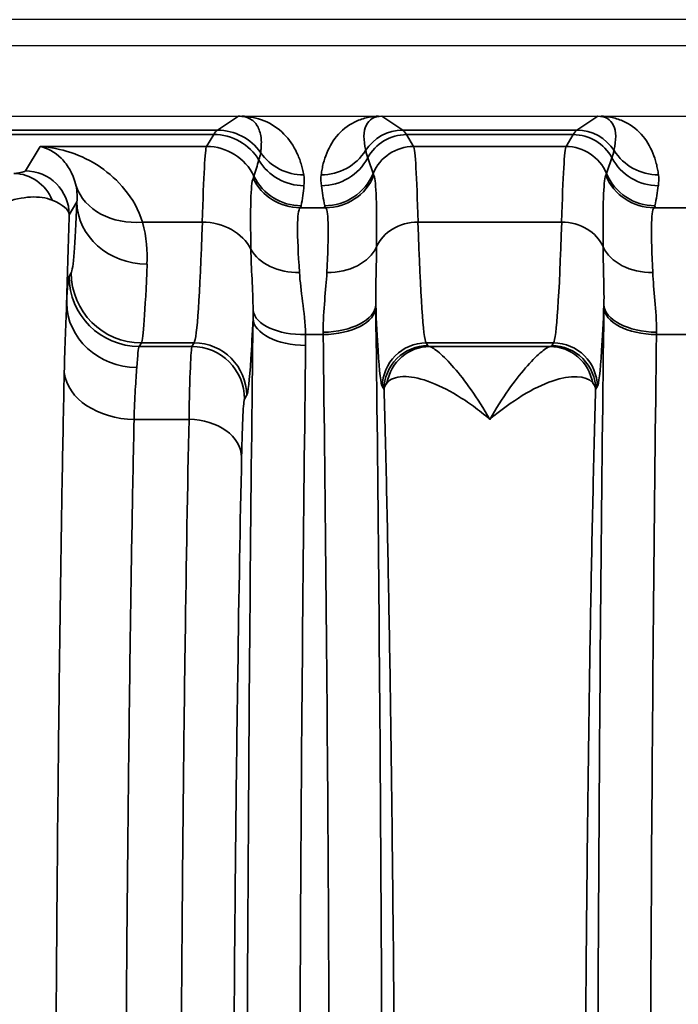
# Model space of a CAD drawing. Header units: millimetres. Extents: x 399 to 6233, y -1870 to 1602.
# Tile 165 of 256: x 5436.45 to 5443.96, y -546.9 to -535.67. Entities that reach past the tile are written whole.
import ezdxf

# ---------------------------------------------------------------- set-up
doc = ezdxf.new("R2010")
doc.units = ezdxf.units.MM
doc.layers.add('可見 (ISO)', color=7, linetype='Continuous', lineweight=25)
doc.layers.add('窄部可見 (ISO)', color=7, linetype='Continuous', lineweight=35)

msp = doc.modelspace()

# ---------------------------------------------------------------- linework, layer by layer
at = {"layer": '可見 (ISO)'}
for p, q in [((5503.059, -535.673), (5390.059, -535.673)), ((5498.809, -535.973), (5394.309, -535.973)), ((5394.309, -536.773), (5498.809, -536.773)), ((5438.55, -537.423), (5438.55, -537.423)), ((5440.969, -537.423), (5440.969, -537.423)), ((5442.649, -537.423), (5442.649, -537.423)), ((5437.724, -541.673), (5437.724, -541.673))]:
    msp.add_line(p, q, dxfattribs=at)
for points, knots in [([(5438.942, -536.774), (5438.942, -536.774), (5438.942, -536.774), (5438.942, -536.774), (5438.942, -536.774), (5438.942, -536.774), (5438.942, -536.774), (5438.943, -536.774), (5438.946, -536.774), (5438.953, -536.774), (5438.956, -536.773), (5438.966, -536.773), (5438.973, -536.773), (5438.979, -536.773)], [-0.00514611, -0.00514611, -0.00514611, -0.00514611, -0.004810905, -0.004810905, -0.004628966, -0.004628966, -0.004600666, -0.004600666, -0.003063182, -0.003063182, -0.002040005, -0.002040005, 0, 0, 0, 0]), ([(5440.54, -536.773), (5440.547, -536.773), (5440.554, -536.773), (5440.561, -536.773), (5440.566, -536.774), (5440.572, -536.774), (5440.576, -536.774)], [0.00000000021, 0.00000000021, 0.00000000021, 0.00000000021, 0.00002113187, 0.00002113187, 0.00002113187, 0.0000394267, 0.0000394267, 0.0000394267, 0.0000394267]), ([(5443.042, -536.774), (5443.047, -536.774), (5443.054, -536.773), (5443.061, -536.773), (5443.066, -536.773), (5443.072, -536.773), (5443.078, -536.773)], [-0.00000491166, -0.00000491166, -0.00000491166, -0.00000491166, 0.00001772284, 0.00001772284, 0.00001772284, 0.00003506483, 0.00003506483, 0.00003506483, 0.00003506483])]:
    msp.add_open_spline(points, degree=3, knots=knots, dxfattribs=at)
at = {"layer": '窄部可見 (ISO)'}
for p, q in [((5438.703, -536.933), (5438.942, -536.774)), ((5440.576, -536.774), (5440.815, -536.933)), ((5442.803, -536.933), (5443.042, -536.774)), ((5434.315, -536.933), (5438.703, -536.933)), ((5438.66, -536.984), (5434.358, -536.984)), ((5438.578, -537.119), (5438.66, -536.984)), ((5440.815, -536.933), (5442.803, -536.933)), ((5442.76, -536.984), (5440.858, -536.984)), ((5440.858, -536.984), (5440.939, -537.119)), ((5442.678, -537.119), (5442.76, -536.984)), ((5436.511, -537.397), (5436.678, -537.119)), ((5436.678, -537.119), (5438.578, -537.119)), ((5440.939, -537.119), (5442.678, -537.119)), ((5437.099, -537.752), (5437.011, -537.897)), ((5439.646, -537.818), (5439.936, -537.818)), ((5443.682, -537.818), (5444.236, -537.818)), ((5437.848, -537.981), (5438.53, -537.981)), ((5440.989, -537.981), (5442.629, -537.981)), ((5437.01, -538.6), (5437.034, -538.56)), ((5436.982, -538.902), (5436.982, -538.904)), ((5439.908, -539.264), (5439.707, -539.264)), ((5444.208, -539.264), (5443.709, -539.264)), ((5437.834, -539.36), (5437.81, -539.4)), ((5438.435, -539.36), (5437.834, -539.36)), ((5438.411, -539.4), (5438.435, -539.36)), ((5442.535, -539.36), (5441.083, -539.36)), ((5441.083, -539.36), (5441.102, -539.391)), ((5442.516, -539.391), (5442.535, -539.36)), ((5437.81, -539.4), (5438.411, -539.4)), ((5441.123, -539.4), (5442.495, -539.4)), ((5440.602, -539.891), (5440.583, -539.859)), ((5443.035, -539.859), (5443.016, -539.891)), ((5439.035, -539.959), (5439.011, -540)), ((5438.378, -540.231), (5437.751, -540.231)), ((5437.708, -542.673), (5437.708, -542.673))]:
    msp.add_line(p, q, dxfattribs=at)
for centre, major_axis, ratio, start_param, end_param in [((5441.09, -537.616), (0.641, -0.802), 0.399262, 2.832426, 3.839089), ((5442.528, -537.616), (-0.641, -0.802), 0.399262, 2.444096, 3.45076), ((5438.732, -636.966), (0, 100.043), 0.020817, 0.01396, 0.034899), ((5438.66, -537.583), (-0.515, 0.309), 0.999172, 4.221065, 5.252328), ((5438.703, -537.533), (-0.333, 0.499), 0.999683, 4.734949, 5.695074), ((5440.815, -537.433), (-0.277, -0.416), 0.999683, 3.729704, 4.736367), ((5440.858, -537.484), (-0.429, -0.257), 0.999172, 4.17245, 5.254458), ((5440.785, -636.966), (0, 100.043), 0.020838, 6.248286, 6.269226), ((5442.832, -636.966), (0, 100.043), 0.020838, 0.01396, 0.034899), ((5442.76, -537.484), (0.429, -0.257), 0.999172, 1.028727, 2.110736), ((5442.803, -537.433), (0.277, -0.416), 0.999683, 1.546818, 2.553481), ((5438.576, -541.233), (-0.005, -4.117), 0.020059, 3.179659, 3.801677), ((5438.578, -537.719), (-0.515, 0.309), 0.999172, 4.133206, 5.252328), ((5440.939, -537.619), (-0.429, -0.257), 0.999172, 4.17245, 5.347743), ((5440.942, -541.233), (0.005, -4.117), 0.020515, 2.481507, 3.103525), ((5442.676, -541.233), (-0.005, -4.117), 0.020515, 3.17966, 3.801678), ((5442.678, -537.619), (0.429, -0.257), 0.999172, 0.935442, 2.110736), ((5439.686, -536.845), (-0.591, -0.105), 0.998218, 0.435215, 1.395105), ((5439.885, -536.845), (-0.595, 0.075), 0.998245, 1.696485, 2.702846), ((5439.887, -536.968), (-0.594, -0.083), 0.998238, 1.431986, 2.513646), ((8568.339, -534.226), (-3128.282, -0.854), 0.045755, 0.015157, 0.016397), ((2315.279, -534.226), (3128.282, -0.854), 0.045755, 6.266788, 6.268029), ((5443.731, -536.968), (0.594, -0.083), 0.998238, 3.769539, 4.851199), ((5443.733, -536.845), (0.595, 0.075), 0.998245, 3.58034, 4.5867), ((2579.188, -534.714), (2860.258, -0.716), 0.046839, 6.268046, 6.269403), ((5439.689, -536.968), (-0.596, 0.067), 0.99825, 0.651925, 1.682859), ((5436.381, -537.927), (-0.055, 0.497), 0.952368, 5.00826, 6.168491), ((5434.947, -545.057), (4.172, 7.61), 0.009939, 6.191319, 6.234418), ((5439.658, -537.196), (-0.593, 0.094), 0.998229, 0.609389, 1.728149), ((5439.925, -537.196), (-0.59, -0.11), 0.998212, 1.386797, 2.56171), ((5439.936, -537.219), (-0.477, -0.364), 0.997266, 0.919263, 2.088334), ((5443.489, -545.244), (-3.014, 7.827), 0.001618, 0.049009, 0.09405), ((5440.128, -545.244), (3.014, 7.827), 0.001618, 6.189135, 6.234176), ((5443.682, -537.219), (0.477, -0.364), 0.997266, 4.194851, 5.363923), ((5443.693, -537.196), (0.59, -0.11), 0.998212, 3.721475, 4.896388), ((5437.848, -537.319), (-0.77, -0.217), 0.816863, 0.053432, 1.344647), ((5439.646, -537.219), (-0.462, 0.383), 0.997094, 1.147203, 2.260656), ((5438.814, -538.456), (0.629, 2.073), 0.310752, 5.129309, 5.247414), ((5440.666, -538.306), (-0.583, 1.898), 0.300773, 1.080395, 1.207191), ((5442.952, -538.306), (0.583, 1.898), 0.300773, 5.075994, 5.20279), ((5434.253, -538.041), (2.759, 0.137), 0.182371, 0.013517, 0.3684), ((5437.037, -532.792), (0.008, 5.773), 0.02317, 3.180307, 3.678781), ((5437.898, -537.752), (-0.799, 0.032), 0.886923, 0.045354, 1.606482), ((5429.588, -537.79), (10.07, 0), 0.058758, 6.234735, 6.273976), ((5451.603, -537.788), (-11.679, 0), 0.058758, 0.010815, 0.044766), ((5432.015, -537.788), (11.679, 0), 0.058758, 6.23842, 6.27237), ((5437.036, -539.945), (0.086, 4.032), 0.019512, 1.038478, 1.309454), ((5438.429, -531.361), (0, -8.003), 0.022512, 0.034888, 0.596845), ((5438.53, -538.477), (-0.6, 0.018), 0.826915, 3.562919, 4.737867), ((5440.989, -538.395), (-0.5, -0.015), 0.826915, 4.686911, 5.921542), ((5441.089, -531.361), (0, -8.003), 0.022251, 5.686337, 6.248296), ((5442.529, -531.361), (0, -8.003), 0.022251, 0.034889, 0.596848), ((5442.629, -538.395), (0.5, -0.015), 0.826915, 0.361643, 1.596274), ((5439.637, -538.105), (-0.599, -0.031), 0.751758, 0.356231, 1.532192), ((5439.951, -538.105), (0.6, -0.023), 0.752166, 4.741355, 5.976479), ((5443.667, -538.105), (-0.6, -0.023), 0.752166, 0.306707, 1.54183), ((5437.837, -532.95), (-0.008, -6.414), 0.020853, 0.038708, 0.537182), ((5437.834, -538.56), (-0.686, 0.412), 0.999172, 0.54067, 2.110736), ((5437.009, -541.594), (-0.004, -2.996), 0.02341, 3.180705, 3.595461), ((5437.81, -538.6), (-0.686, 0.412), 0.999172, 0.54067, 2.110736), ((5437.782, -538.903), (-0.799, 0.04), 0.919539, 0.054965, 1.616528), ((5439.908, -538.922), (0.6, 0.008), 0.525274, 4.705596, 6.258572), ((5440.46, -540.344), (-0.008, 3.01), 0.01946, 5.192411, 5.204513), ((5443.158, -540.344), (-0.008, -3.01), 0.01946, 4.220265, 4.232366), ((5443.71, -538.922), (-0.6, 0.008), 0.525274, 0.024614, 1.577589), ((5439.707, -538.954), (-0.6, -0.017), 0.516223, 0.059539, 1.556187), ((5439.908, -538.954), (0.6, 0.008), 0.516344, 4.705867, 6.258728), ((5443.709, -538.954), (-0.6, 0.008), 0.516344, 0.024457, 1.577318), ((5439.708, -539.081), (-0.6, 0.007), 0.511389, 0.024373, 1.577171), ((5439.86, -540.423), (-0.008, 2.509), 0.023353, 5.192403, 5.204483), ((5444.169, -552.173), (0, 25), 0.02145, 1.028185, 1.570796), ((5443.758, -540.423), (-0.008, -2.509), 0.023353, 4.220296, 4.232377), ((5438.435, -539.959), (-0.515, 0.309), 0.999172, 3.682263, 5.252328), ((5441.083, -539.859), (-0.429, -0.257), 0.999172, 4.17245, 5.742515), ((5442.535, -539.859), (0.429, -0.257), 0.999172, 0.54067, 2.110736), ((5437.809, -541.764), (0.004, 2.365), 0.029651, 0.03913, 0.455221), ((5438.411, -540), (-0.515, 0.309), 0.999172, 3.682263, 5.252328), ((5440.169, -552.173), (0, 25), 0.02145, 1.033962, 1.570796), ((5441.123, -539.9), (0.117, 0.486), 0.989056, 0.238805, 1.634834), ((5442.495, -539.9), (-0.117, 0.486), 0.989056, 4.648351, 6.04438), ((5437.751, -539.653), (-0.8, 0.016), 0.722346, 0.106398, 1.585337), ((5438.378, -540.664), (0.6, -0.013), 0.722333, 0.030288, 1.586603)]:
    msp.add_ellipse(centre, major_axis=major_axis, ratio=ratio, start_param=start_param, end_param=end_param, dxfattribs=at)
for points, knots in [([(5439.195, -537.189), (5439.197, -537.175), (5439.198, -537.162), (5439.199, -537.149), (5439.201, -537.135), (5439.202, -537.122), (5439.202, -537.11), (5439.203, -537.084), (5439.203, -537.058), (5439.201, -537.034), (5439.196, -536.984), (5439.184, -536.938), (5439.165, -536.9), (5439.144, -536.86), (5439.115, -536.828), (5439.078, -536.807), (5439.039, -536.784), (5438.992, -536.774), (5438.942, -536.774)], [2.1824074, 2.1824074, 2.1824074, 2.1824074, 2.2369219, 2.2369219, 2.2369219, 2.2918591, 2.2918591, 2.2918591, 2.4032229, 2.4032229, 2.4032229, 2.6337552, 2.6337552, 2.6337552, 2.879414, 2.879414, 2.879414, 3.1424948, 3.1424948, 3.1424948, 3.1424948]), ([(5438.979, -536.773), (5439.067, -536.777), (5439.153, -536.794), (5439.233, -536.826), (5439.318, -536.86), (5439.396, -536.912), (5439.461, -536.977), (5439.522, -537.039), (5439.571, -537.113), (5439.609, -537.194), (5439.627, -537.233), (5439.643, -537.274), (5439.656, -537.316), (5439.662, -537.337), (5439.668, -537.358), (5439.673, -537.379), (5439.678, -537.4), (5439.682, -537.421), (5439.686, -537.444)], [3.1723513, 3.1723513, 3.1723513, 3.1723513, 3.4034885, 3.4034885, 3.4034885, 3.6496995, 3.6496995, 3.6496995, 3.8803063, 3.8803063, 3.8803063, 3.9915494, 3.9915494, 3.9915494, 4.0463878, 4.0463878, 4.0463878, 4.1007779, 4.1007779, 4.1007779, 4.1007779]), ([(5439.885, -537.444), (5439.888, -537.421), (5439.892, -537.399), (5439.896, -537.377), (5439.9, -537.356), (5439.904, -537.335), (5439.909, -537.315), (5439.92, -537.274), (5439.933, -537.234), (5439.948, -537.195), (5439.981, -537.116), (5440.025, -537.042), (5440.082, -536.98), (5440.142, -536.914), (5440.215, -536.862), (5440.296, -536.827), (5440.339, -536.809), (5440.385, -536.795), (5440.432, -536.786), (5440.467, -536.779), (5440.504, -536.775), (5440.54, -536.773)], [5.2774615, 5.2774615, 5.2774615, 5.2774615, 5.3361469, 5.3361469, 5.3361469, 5.3948827, 5.3948827, 5.3948827, 5.5128985, 5.5128985, 5.5128985, 5.7541006, 5.7541006, 5.7541006, 6.0094082, 6.0094082, 6.0094082, 6.1463346, 6.1463346, 6.1463346, 6.2510171, 6.2510171, 6.2510171, 6.2510171]), ([(5443.078, -536.773), (5443.114, -536.775), (5443.15, -536.779), (5443.186, -536.786), (5443.233, -536.795), (5443.279, -536.809), (5443.322, -536.827), (5443.403, -536.862), (5443.476, -536.914), (5443.536, -536.98), (5443.592, -537.042), (5443.637, -537.116), (5443.669, -537.195), (5443.685, -537.234), (5443.698, -537.274), (5443.708, -537.315), (5443.714, -537.335), (5443.718, -537.356), (5443.722, -537.377), (5443.726, -537.399), (5443.73, -537.421), (5443.733, -537.444)], [3.1737609, 3.1737609, 3.1737609, 3.1737609, 3.2784434, 3.2784434, 3.2784434, 3.4153698, 3.4153698, 3.4153698, 3.6706773, 3.6706773, 3.6706773, 3.9118795, 3.9118795, 3.9118795, 4.0298953, 4.0298953, 4.0298953, 4.0886311, 4.0886311, 4.0886311, 4.1473165, 4.1473165, 4.1473165, 4.1473165]), ([(5436.678, -537.119), (5436.915, -537.135), (5437.154, -537.212), (5437.363, -537.352), (5437.364, -537.353), (5437.365, -537.354), (5437.367, -537.355), (5437.469, -537.425), (5437.564, -537.51), (5437.647, -537.612), (5437.731, -537.716), (5437.802, -537.839), (5437.848, -537.981)], [-0.000014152, -0.000014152, -0.000014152, -0.000014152, 0.001513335, 0.001513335, 0.001513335, 0.00152394, 0.00152394, 0.00152394, 0.002277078, 0.002277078, 0.002277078, 0.003040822, 0.003040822, 0.003040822, 0.003040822]), ([(5437.089, -537.57), (5437.074, -537.501), (5437.05, -537.442), (5437.022, -537.391), (5436.993, -537.339), (5436.96, -537.295), (5436.923, -537.258), (5436.922, -537.257), (5436.921, -537.256), (5436.92, -537.254), (5436.846, -537.181), (5436.762, -537.137), (5436.678, -537.119)], [0, 0, 0, 0, 0.000760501, 0.000760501, 0.000760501, 0.00154208, 0.00154208, 0.00154208, 0.001566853, 0.001566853, 0.001566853, 0.003133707, 0.003133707, 0.003133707, 0.003133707]), ([(5439.174, -537.276), (5439.18, -537.257), (5439.184, -537.239), (5439.188, -537.223), (5439.191, -537.211), (5439.193, -537.2), (5439.195, -537.189)], [0, 0, 0, 0, 0.001200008, 0.001200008, 0.001200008, 0.002089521, 0.002089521, 0.002089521, 0.002089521]), ([(5440.392, -537.165), (5440.395, -537.177), (5440.398, -537.189), (5440.402, -537.203), (5440.406, -537.217), (5440.411, -537.233), (5440.417, -537.249)], [0, 0, 0, 0, 0.001000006, 0.001000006, 0.001000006, 0.00208995, 0.00208995, 0.00208995, 0.00208995]), ([(5443.201, -537.249), (5443.206, -537.234), (5443.211, -537.22), (5443.215, -537.206), (5443.219, -537.191), (5443.223, -537.178), (5443.226, -537.165)], [0, 0, 0, 0, 0.001000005, 0.001000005, 0.001000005, 0.002089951, 0.002089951, 0.002089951, 0.002089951]), ([(5437.011, -537.897), (5437.011, -537.766), (5436.957, -537.636), (5436.865, -537.544), (5436.772, -537.451), (5436.642, -537.398), (5436.511, -537.397)], [0, 0, 0, 0, 0.5, 0.5, 0.5, 1, 1, 1, 1]), ([(5440.487, -537.452), (5440.5, -537.486), (5440.508, -537.571), (5440.518, -537.846), (5440.518, -538.032), (5440.517, -538.263)], [0, 0, 0, 0, 0.001138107, 0.001138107, 0.002276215, 0.002276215, 0.002276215, 0.002276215]), ([(5443.101, -538.263), (5443.099, -538.031), (5443.1, -537.847), (5443.104, -537.71), (5443.109, -537.572), (5443.118, -537.486), (5443.13, -537.452)], [0, 0, 0, 0, 0.001125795, 0.001125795, 0.001125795, 0.00225159, 0.00225159, 0.00225159, 0.00225159]), ([(5439.083, -538.291), (5439.08, -538.062), (5439.079, -537.874), (5439.082, -537.738), (5439.086, -537.601), (5439.095, -537.514), (5439.109, -537.482)], [0.001060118, 0.001060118, 0.001060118, 0.001060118, 0.002188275, 0.002188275, 0.002188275, 0.003316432, 0.003316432, 0.003316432, 0.003316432]), ([(5436.818, -537.732), (5436.747, -537.703), (5436.664, -537.691), (5436.571, -537.696), (5436.524, -537.699), (5436.475, -537.705), (5436.423, -537.716), (5436.372, -537.727), (5436.318, -537.741), (5436.263, -537.76), (5436.261, -537.76), (5436.258, -537.761), (5436.256, -537.762), (5436.148, -537.799), (5436.035, -537.85), (5435.92, -537.915), (5435.86, -537.948), (5435.801, -537.985), (5435.74, -538.025), (5435.68, -538.065), (5435.618, -538.11), (5435.559, -538.156)], [0, 0, 0, 0, 0.000553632, 0.000553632, 0.000553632, 0.000830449, 0.000830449, 0.000830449, 0.001107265, 0.001107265, 0.001107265, 0.001120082, 0.001120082, 0.001120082, 0.001660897, 0.001660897, 0.001660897, 0.001937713, 0.001937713, 0.001937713, 0.00221453, 0.00221453, 0.00221453, 0.00221453]), ([(5439.646, -537.818), (5439.627, -537.838), (5439.616, -537.913), (5439.615, -538.163), (5439.624, -538.34), (5439.637, -538.557)], [0, 0, 0, 0, 0.00099613, 0.00099613, 0.001992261, 0.001992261, 0.001992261, 0.001992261]), ([(5439.951, -538.556), (5439.961, -538.336), (5439.968, -538.162), (5439.966, -538.037), (5439.964, -537.911), (5439.954, -537.838), (5439.936, -537.818)], [0, 0, 0, 0, 0.000987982, 0.000987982, 0.000987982, 0.001975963, 0.001975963, 0.001975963, 0.001975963]), ([(5443.682, -537.818), (5443.664, -537.838), (5443.654, -537.912), (5443.652, -538.038), (5443.65, -538.164), (5443.657, -538.336), (5443.667, -538.556)], [0, 0, 0, 0, 0.000987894, 0.000987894, 0.000987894, 0.001975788, 0.001975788, 0.001975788, 0.001975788]), ([(5440.517, -538.263), (5440.517, -538.371), (5440.514, -538.481), (5440.511, -538.595), (5440.508, -538.7), (5440.505, -538.809), (5440.508, -538.922)], [0, 0, 0, 0, 0.000535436, 0.000535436, 0.000535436, 0.001035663, 0.001035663, 0.001035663, 0.001035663]), ([(5443.11, -538.922), (5443.113, -538.809), (5443.11, -538.7), (5443.107, -538.595), (5443.104, -538.481), (5443.101, -538.371), (5443.101, -538.263)], [0.000000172, 0.000000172, 0.000000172, 0.000000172, 0.000500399, 0.000500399, 0.000500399, 0.001035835, 0.001035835, 0.001035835, 0.001035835]), ([(5439.908, -539.237), (5439.906, -539.109), (5439.915, -538.988), (5439.925, -538.875), (5439.935, -538.761), (5439.946, -538.655), (5439.951, -538.556)], [0, 0, 0, 0, 0.000446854, 0.000446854, 0.000446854, 0.000893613, 0.000893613, 0.000893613, 0.000893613]), ([(5443.667, -538.556), (5443.671, -538.655), (5443.682, -538.761), (5443.692, -538.875), (5443.702, -538.988), (5443.712, -539.109), (5443.71, -539.237)], [0, 0, 0, 0, 0.000446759, 0.000446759, 0.000446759, 0.000893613, 0.000893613, 0.000893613, 0.000893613]), ([(5436.955, -539.698), (5436.958, -539.542), (5436.962, -539.398), (5436.967, -539.265), (5436.972, -539.132), (5436.978, -539.011), (5436.982, -538.904)], [0, 0, 0, 0, 0.000680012, 0.000680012, 0.000680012, 0.001360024, 0.001360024, 0.001360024, 0.001360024]), ([(5440.583, -539.859), (5440.567, -539.832), (5440.55, -539.692), (5440.534, -539.444), (5440.525, -539.303), (5440.516, -539.127), (5440.508, -538.922)], [1.6057029, 1.6057029, 1.6057029, 1.6057029, 1.8865124, 1.8865124, 1.8865124, 2.0462004, 2.0462004, 2.0462004, 2.0462004]), ([(5443.11, -538.922), (5443.102, -539.127), (5443.093, -539.303), (5443.084, -539.444), (5443.068, -539.692), (5443.051, -539.832), (5443.035, -539.859)], [1.0953922, 1.0953922, 1.0953922, 1.0953922, 1.2550802, 1.2550802, 1.2550802, 1.5358897, 1.5358897, 1.5358897, 1.5358897]), ([(5440.508, -538.954), (5440.533, -540.937), (5440.553, -543.082), (5440.566, -545.313), (5440.579, -547.543), (5440.585, -549.858), (5440.585, -552.173), (5440.585, -554.489), (5440.579, -556.804), (5440.566, -559.034), (5440.553, -561.264), (5440.533, -563.41), (5440.508, -565.393)], [2.598981, 2.598981, 2.598981, 2.598981, 2.870287, 2.870287, 2.870287, 3.141593, 3.141593, 3.141593, 3.412899, 3.412899, 3.412899, 3.684204, 3.684204, 3.684204, 3.684204]), ([(5443.032, -552.173), (5443.032, -549.858), (5443.039, -547.543), (5443.052, -545.313), (5443.065, -543.082), (5443.084, -540.937), (5443.11, -538.954)], [0, 0, 0, 0, 0.2713059, 0.2713059, 0.2713059, 0.5426118, 0.5426118, 0.5426118, 0.5426118]), ([(5439.032, -552.173), (5439.032, -549.883), (5439.039, -547.593), (5439.052, -545.384), (5439.064, -543.176), (5439.083, -541.049), (5439.108, -539.081)], [0, 0, 0, 0, 0.2684172, 0.2684172, 0.2684172, 0.5368345, 0.5368345, 0.5368345, 0.5368345]), ([(5439.108, -539.081), (5439.1, -539.259), (5439.092, -539.413), (5439.084, -539.539), (5439.068, -539.79), (5439.051, -539.932), (5439.035, -539.959)], [1.1135264, 1.1135264, 1.1135264, 1.1135264, 1.2550848, 1.2550848, 1.2550848, 1.5358897, 1.5358897, 1.5358897, 1.5358897]), ([(5439.908, -565.083), (5439.933, -563.147), (5439.953, -561.051), (5439.979, -556.695), (5439.985, -554.434), (5439.985, -549.913), (5439.979, -547.652), (5439.953, -543.296), (5439.933, -541.2), (5439.908, -539.264)], [2.598981, 2.598981, 2.598981, 2.598981, 2.870287, 2.870287, 3.141593, 3.141593, 3.412899, 3.412899, 3.684204, 3.684204, 3.684204, 3.684204]), ([(5441.102, -539.391), (5440.971, -539.391), (5440.841, -539.445), (5440.748, -539.537), (5440.656, -539.63), (5440.602, -539.76), (5440.602, -539.891)], [0, 0, 0, 0, 0.5, 0.5, 0.5, 1, 1, 1, 1]), ([(5441.123, -539.4), (5441.146, -539.407), (5441.185, -539.431), (5441.233, -539.472), (5441.281, -539.513), (5441.338, -539.571), (5441.4, -539.642), (5441.461, -539.713), (5441.528, -539.798), (5441.597, -539.896), (5441.666, -539.995), (5441.738, -540.108), (5441.809, -540.231)], [0, 0, 0, 0, 0.000572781, 0.000572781, 0.000572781, 0.001145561, 0.001145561, 0.001145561, 0.001718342, 0.001718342, 0.001718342, 0.002291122, 0.002291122, 0.002291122, 0.002291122]), ([(5441.809, -540.231), (5441.88, -540.107), (5441.952, -539.995), (5442.021, -539.896), (5442.089, -539.799), (5442.154, -539.715), (5442.215, -539.645), (5442.277, -539.573), (5442.335, -539.515), (5442.383, -539.474), (5442.432, -539.432), (5442.471, -539.407), (5442.495, -539.4)], [-0.000011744, -0.000011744, -0.000011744, -0.000011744, 0.000565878, 0.000565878, 0.000565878, 0.001135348, 0.001135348, 0.001135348, 0.001714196, 0.001714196, 0.001714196, 0.002298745, 0.002298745, 0.002298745, 0.002298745]), ([(5442.516, -539.391), (5442.647, -539.391), (5442.777, -539.445), (5442.869, -539.537), (5442.962, -539.63), (5443.016, -539.76), (5443.016, -539.891)], [0, 0, 0, 0, 0.5, 0.5, 0.5, 1, 1, 1, 1]), ([(5436.955, -564.649), (5436.938, -563.848), (5436.923, -562.971), (5436.909, -562.02), (5436.909, -562.013), (5436.909, -562.007), (5436.909, -562), (5436.902, -561.527), (5436.896, -561.036), (5436.89, -560.536), (5436.89, -560.53), (5436.89, -560.523), (5436.89, -560.517), (5436.885, -560.015), (5436.879, -559.502), (5436.875, -558.978), (5436.875, -558.972), (5436.875, -558.966), (5436.875, -558.96), (5436.87, -558.434), (5436.866, -557.897), (5436.862, -557.347), (5436.862, -557.342), (5436.862, -557.337), (5436.862, -557.332), (5436.859, -556.782), (5436.856, -556.217), (5436.853, -555.649), (5436.853, -555.645), (5436.853, -555.641), (5436.853, -555.637), (5436.848, -554.495), (5436.846, -553.338), (5436.846, -552.167), (5436.846, -550.993), (5436.848, -549.84), (5436.853, -548.706), (5436.856, -548.14), (5436.859, -547.579), (5436.862, -547.023), (5436.866, -546.467), (5436.87, -545.915), (5436.875, -545.382), (5436.875, -545.378), (5436.875, -545.375), (5436.875, -545.371), (5436.884, -544.308), (5436.896, -543.302), (5436.909, -542.353), (5436.909, -542.349), (5436.909, -542.344), (5436.909, -542.34), (5436.916, -541.868), (5436.923, -541.41), (5436.93, -540.97), (5436.93, -540.966), (5436.931, -540.961), (5436.931, -540.957), (5436.938, -540.518), (5436.946, -540.097), (5436.955, -539.698)], [0, 0, 0, 0, 0.00347114, 0.00347114, 0.00347114, 0.00349482, 0.00349482, 0.00349482, 0.00522004, 0.00522004, 0.00522004, 0.00524223, 0.00524223, 0.00524223, 0.00697026, 0.00697026, 0.00697026, 0.00698964, 0.00698964, 0.00698964, 0.00872109, 0.00872109, 0.00872109, 0.00873705, 0.00873705, 0.00873705, 0.01047215, 0.01047215, 0.01047215, 0.01048446, 0.01048446, 0.01048446, 0.01397514, 0.01397514, 0.01397514, 0.01747409, 0.01747409, 0.01747409, 0.0192215, 0.0192215, 0.0192215, 0.02096891, 0.02096891, 0.02096891, 0.02098034, 0.02098034, 0.02098034, 0.02446373, 0.02446373, 0.02446373, 0.02448025, 0.02448025, 0.02448025, 0.02621114, 0.02621114, 0.02621114, 0.02622776, 0.02622776, 0.02622776, 0.02795855, 0.02795855, 0.02795855, 0.02795855]), ([(5437.782, -539.639), (5437.777, -539.71), (5437.771, -539.795), (5437.759, -539.993), (5437.754, -540.106), (5437.751, -540.231)], [0.000000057, 0.000000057, 0.000000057, 0.000000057, 0.000543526, 0.000543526, 0.001087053, 0.001087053, 0.001087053, 0.001087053]), ([(5441.809, -540.231), (5441.746, -540.177), (5441.684, -540.128), (5441.622, -540.082), (5441.56, -540.037), (5441.499, -539.996), (5441.438, -539.959), (5441.322, -539.889), (5441.212, -539.835), (5441.108, -539.798), (5441.105, -539.797), (5441.101, -539.796), (5441.098, -539.794), (5440.995, -539.759), (5440.901, -539.742), (5440.823, -539.743), (5440.82, -539.744), (5440.817, -539.744), (5440.815, -539.744), (5440.735, -539.747), (5440.672, -539.771), (5440.636, -539.815)], [-0.00001134, -0.00001134, -0.00001134, -0.00001134, 0.00028763, 0.00028763, 0.00028763, 0.0005866, 0.0005866, 0.0005866, 0.001165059, 0.001165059, 0.001165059, 0.001184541, 0.001184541, 0.001184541, 0.001762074, 0.001762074, 0.001762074, 0.001782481, 0.001782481, 0.001782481, 0.002380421, 0.002380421, 0.002380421, 0.002380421]), ([(5442.982, -539.815), (5442.909, -539.727), (5442.732, -539.722), (5442.521, -539.794), (5442.31, -539.867), (5442.059, -540.017), (5441.809, -540.231)], [0, 0, 0, 0, 0.00119489, 0.00119489, 0.00119489, 0.002389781, 0.002389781, 0.002389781, 0.002389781]), ([(5443.016, -539.891), (5443.016, -539.89), (5443.016, -539.888), (5443.016, -539.886), (5443.015, -539.885), (5443.015, -539.883), (5443.015, -539.882), (5443.014, -539.878), (5443.014, -539.875), (5443.013, -539.872), (5443.011, -539.866), (5443.009, -539.859), (5443.006, -539.853), (5443, -539.84), (5442.992, -539.828), (5442.982, -539.815)], [-0.00000006, -0.00000006, -0.00000006, -0.00000006, 0.0000185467, 0.0000185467, 0.0000185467, 0.0000394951, 0.0000394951, 0.0000394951, 0.0000814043, 0.0000814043, 0.0000814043, 0.0001653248, 0.0001653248, 0.0001653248, 0.0003340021, 0.0003340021, 0.0003340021, 0.0003340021]), ([(5440.602, -564.456), (5440.612, -564.088), (5440.623, -563.688), (5440.632, -563.279), (5440.641, -562.883), (5440.649, -562.457), (5440.657, -562.013), (5440.665, -561.56), (5440.673, -561.086), (5440.68, -560.588), (5440.687, -560.091), (5440.693, -559.566), (5440.699, -559.038), (5440.702, -558.776), (5440.704, -558.511), (5440.707, -558.242), (5440.709, -557.969), (5440.712, -557.692), (5440.714, -557.412), (5440.718, -556.856), (5440.722, -556.286), (5440.725, -555.704), (5440.73, -554.54), (5440.733, -553.362), (5440.733, -552.173), (5440.733, -550.985), (5440.73, -549.808), (5440.725, -548.643), (5440.72, -547.767), (5440.714, -546.92), (5440.707, -546.105), (5440.704, -545.836), (5440.702, -545.571), (5440.699, -545.309), (5440.693, -544.781), (5440.687, -544.256), (5440.68, -543.759), (5440.673, -543.261), (5440.665, -542.786), (5440.657, -542.334), (5440.649, -541.89), (5440.641, -541.464), (5440.632, -541.068), (5440.623, -540.659), (5440.612, -540.259), (5440.602, -539.891)], [0.0294093, 0.0294093, 0.0294093, 0.0294093, 0.089244, 0.089244, 0.089244, 0.1470574, 0.1470574, 0.1470574, 0.2058814, 0.2058814, 0.2058814, 0.2647055, 0.2647055, 0.2647055, 0.2938656, 0.2938656, 0.2938656, 0.3235296, 0.3235296, 0.3235296, 0.3823536, 0.3823536, 0.3823536, 0.5, 0.5, 0.5, 0.6176498, 0.6176498, 0.6176498, 0.7061501, 0.7061501, 0.7061501, 0.735298, 0.735298, 0.735298, 0.794122, 0.794122, 0.794122, 0.8529461, 0.8529461, 0.8529461, 0.9107639, 0.9107639, 0.9107639, 0.9705942, 0.9705942, 0.9705942, 0.9705942]), ([(5443.016, -539.891), (5443.005, -540.259), (5442.995, -540.659), (5442.986, -541.068), (5442.977, -541.464), (5442.968, -541.89), (5442.96, -542.334), (5442.952, -542.786), (5442.945, -543.261), (5442.938, -543.759), (5442.931, -544.256), (5442.924, -544.781), (5442.919, -545.309), (5442.916, -545.571), (5442.913, -545.836), (5442.911, -546.105), (5442.908, -546.378), (5442.906, -546.655), (5442.904, -546.935), (5442.9, -547.491), (5442.896, -548.061), (5442.893, -548.643), (5442.887, -549.807), (5442.884, -550.985), (5442.884, -552.173), (5442.884, -553.362), (5442.887, -554.539), (5442.893, -555.704), (5442.898, -556.58), (5442.903, -557.427), (5442.911, -558.242), (5442.913, -558.51), (5442.916, -558.776), (5442.919, -559.038), (5442.924, -559.566), (5442.931, -560.091), (5442.938, -560.588), (5442.945, -561.086), (5442.952, -561.56), (5442.96, -562.013), (5442.968, -562.457), (5442.977, -562.883), (5442.986, -563.279), (5442.995, -563.688), (5443.005, -564.088), (5443.016, -564.456)], [0.0294093, 0.0294093, 0.0294093, 0.0294093, 0.089244, 0.089244, 0.089244, 0.1470574, 0.1470574, 0.1470574, 0.2058814, 0.2058814, 0.2058814, 0.2647055, 0.2647055, 0.2647055, 0.2938656, 0.2938656, 0.2938656, 0.3235296, 0.3235296, 0.3235296, 0.3823536, 0.3823536, 0.3823536, 0.5, 0.5, 0.5, 0.6176498, 0.6176498, 0.6176498, 0.7061501, 0.7061501, 0.7061501, 0.735298, 0.735298, 0.735298, 0.794122, 0.794122, 0.794122, 0.8529461, 0.8529461, 0.8529461, 0.9107639, 0.9107639, 0.9107639, 0.9705942, 0.9705942, 0.9705942, 0.9705942]), ([(5439.011, -540), (5439.004, -540.01), (5438.998, -540.074), (5438.987, -540.3), (5438.982, -540.463), (5438.978, -540.664)], [4.7472956, 4.7472956, 4.7472956, 4.7472956, 5.1115956, 5.1115956, 5.4758956, 5.4758956, 5.4758956, 5.4758956]), ([(5437.751, -540.231), (5437.743, -540.618), (5437.735, -541.025), (5437.72, -541.876), (5437.713, -542.321), (5437.694, -543.691), (5437.683, -544.658), (5437.669, -546.19), (5437.665, -546.717), (5437.658, -547.781), (5437.655, -548.317), (5437.648, -549.941), (5437.645, -551.043), (5437.645, -553.283), (5437.648, -554.39), (5437.655, -556.03), (5437.658, -556.574), (5437.665, -557.635), (5437.669, -558.154), (5437.678, -559.17), (5437.683, -559.667), (5437.694, -560.638), (5437.7, -561.115), (5437.72, -562.494), (5437.735, -563.341), (5437.751, -564.116)], [0, 0, 0, 0, 0.00167714, 0.00167714, 0.00335428, 0.00335428, 0.00670856, 0.00670856, 0.0083857, 0.0083857, 0.01006285, 0.01006285, 0.01341713, 0.01341713, 0.01677141, 0.01677141, 0.01844855, 0.01844855, 0.02012569, 0.02012569, 0.02180283, 0.02180283, 0.02347997, 0.02347997, 0.02683425, 0.02683425, 0.02683425, 0.02683425]), ([(5438.275, -552.173), (5438.275, -551.061), (5438.277, -549.949), (5438.281, -548.86), (5438.286, -547.77), (5438.293, -546.703), (5438.302, -545.68), (5438.31, -544.658), (5438.321, -543.679), (5438.334, -542.765), (5438.347, -541.85), (5438.361, -541), (5438.378, -540.231)], [0, 0, 0, 0, 0.2018224, 0.2018224, 0.2018224, 0.4036449, 0.4036449, 0.4036449, 0.6054673, 0.6054673, 0.6054673, 0.8072897, 0.8072897, 0.8072897, 0.8072897]), ([(5438.978, -540.664), (5438.961, -541.405), (5438.947, -542.225), (5438.921, -543.987), (5438.91, -544.93), (5438.893, -546.902), (5438.886, -547.93), (5438.877, -550.03), (5438.875, -551.102), (5438.875, -552.173)], [5.4758956, 5.4758956, 5.4758956, 5.4758956, 5.677718, 5.677718, 5.8795404, 5.8795404, 6.0813629, 6.0813629, 6.2831853, 6.2831853, 6.2831853, 6.2831853])]:
    msp.add_open_spline(points, degree=3, knots=knots, dxfattribs=at)
for points in [[(5436.381, -537.427), (5436.468, -537.417), (5436.505, -537.407), (5436.511, -537.397)], [(5439.686, -537.444), (5439.693, -537.485), (5439.694, -537.526), (5439.689, -537.567)], [(5439.887, -537.567), (5439.881, -537.526), (5439.88, -537.485), (5439.885, -537.444)], [(5443.733, -537.444), (5443.738, -537.485), (5443.736, -537.526), (5443.731, -537.567)], [(5437.099, -537.752), (5437.104, -537.698), (5437.103, -537.637), (5437.089, -537.57)], [(5437.848, -537.981), (5437.893, -538.156), (5437.904, -538.316), (5437.898, -538.461)], [(5439.109, -538.99), (5439.107, -538.739), (5439.086, -538.511), (5439.083, -538.291)], [(5439.637, -538.557), (5439.65, -538.762), (5439.698, -538.997), (5439.707, -539.264)], [(5439.108, -539.081), (5439.109, -539.051), (5439.109, -539.02), (5439.109, -538.99)], [(5439.707, -539.264), (5439.708, -539.305), (5439.708, -539.347), (5439.708, -539.388)], [(5438.378, -540.231), (5438.386, -539.738), (5438.399, -539.425), (5438.411, -539.4)], [(5441.102, -539.391), (5441.103, -539.394), (5441.11, -539.397), (5441.123, -539.4)], [(5442.495, -539.4), (5442.507, -539.397), (5442.514, -539.394), (5442.516, -539.391)], [(5440.636, -539.815), (5440.615, -539.84), (5440.604, -539.865), (5440.602, -539.891)]]:
    msp.add_open_spline(points, degree=3, dxfattribs=at)

doc.saveas('drawing.dxf')
